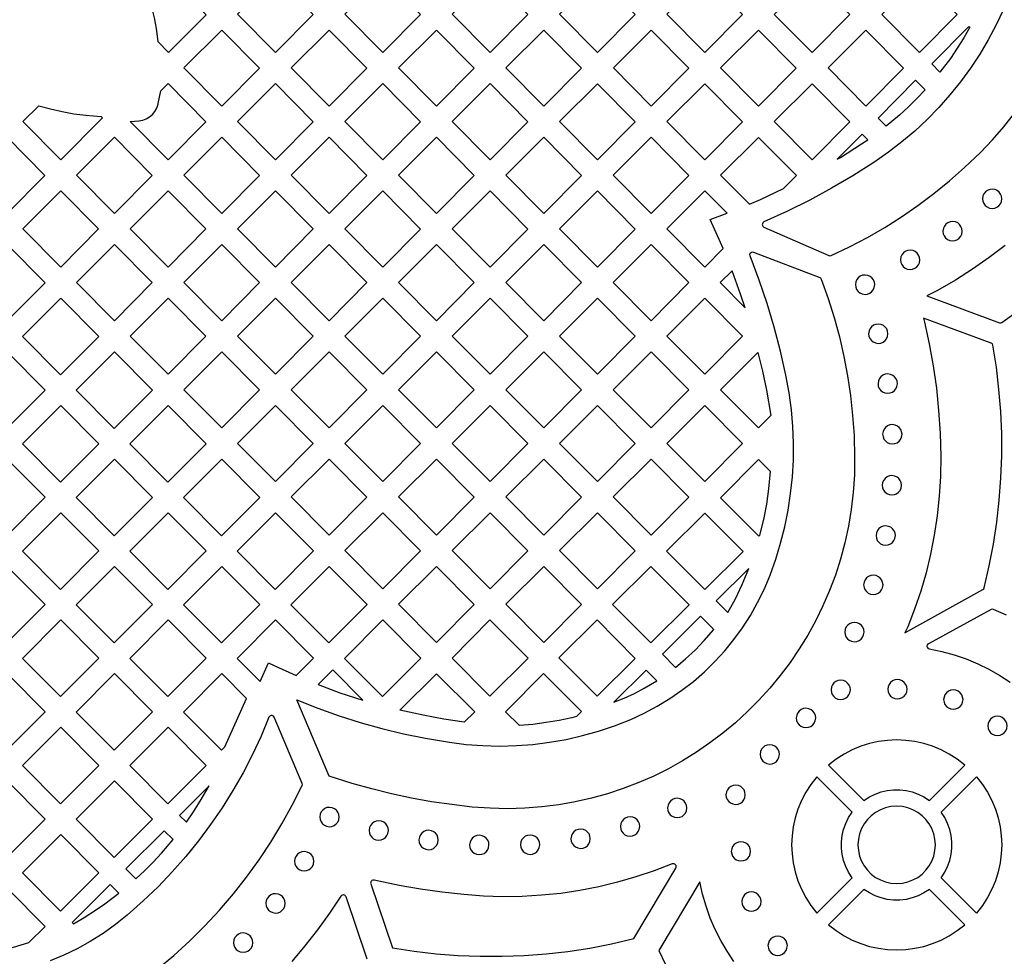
# Model space of a CAD drawing. Header units: millimetres. Extents: x -1176 to 822, y -1617 to -119.
# Tile 25 of 113: x -494 to -322, y -1380 to -1217. Entities that reach past the tile are written whole.
import ezdxf

# ---------------------------------------------------------------- set-up
doc = ezdxf.new("R2010")
doc.units = ezdxf.units.MM
doc.layers.add('pattern', color=5, linetype='Continuous')

msp = doc.modelspace()

# ---------------------------------------------------------------- linework, layer by layer
at = {"layer": 'pattern'}
for points in [[(-471.55, -1212.79), (-470.99, -1214.63), (-470.54, -1216.49), (-470.2, -1218.37), (-469.93, -1220.64), (-468.03, -1222.55), (-461.46, -1215.98), (-468.14, -1209.37)], [(-456.01, -1215.9), (-449.41, -1209.3), (-442.83, -1215.93), (-449.4, -1222.57)], [(-437.31, -1215.9), (-430.7, -1209.3), (-424.13, -1215.93), (-430.7, -1222.57)], [(-412, -1209.3), (-405.42, -1215.93), (-411.99, -1222.57), (-418.6, -1215.9)], [(-386.72, -1215.94), (-393.29, -1222.57), (-399.9, -1215.9), (-393.29, -1209.3)], [(-368.01, -1215.94), (-374.58, -1222.57), (-381.19, -1215.9), (-374.59, -1209.3)], [(-355.88, -1209.3), (-349.31, -1215.94), (-355.88, -1222.57), (-362.49, -1215.91)], [(-337.18, -1209.3), (-330.6, -1215.94), (-337.17, -1222.58), (-343.78, -1215.91)], [(-328.41, -1218.17), (-329.48, -1220.02), (-330.61, -1221.82), (-331.81, -1223.58), (-333.62, -1226), (-335.07, -1224.56), (-328.57, -1218)], [(-458.75, -1231.92), (-465.36, -1225.25), (-458.76, -1218.65), (-452.18, -1225.28)], [(-440.05, -1231.91), (-446.66, -1225.25), (-440.05, -1218.64), (-433.48, -1225.28)], [(-421.35, -1231.92), (-427.95, -1225.25), (-421.35, -1218.65), (-414.77, -1225.28)], [(-402.64, -1231.92), (-409.25, -1225.25), (-402.64, -1218.65), (-396.07, -1225.28)], [(-383.94, -1218.65), (-377.36, -1225.28), (-383.94, -1231.92), (-390.54, -1225.25)], [(-371.84, -1225.25), (-365.24, -1218.65), (-358.66, -1225.28), (-365.23, -1231.92)], [(-346.53, -1218.65), (-339.95, -1225.29), (-346.53, -1231.92), (-353.13, -1225.25)], [(-474.72, -1234.59), (-473.21, -1234.47), (-472.54, -1234.34), (-471.93, -1234.11), (-471.36, -1233.78), (-470.86, -1233.36), (-470.44, -1232.86), (-470.11, -1232.29), (-469.85, -1231.56), (-469.83, -1231.47), (-469.37, -1229.25), (-468.11, -1227.99), (-461.53, -1234.63), (-468.1, -1241.26)], [(-442.83, -1234.63), (-449.4, -1241.26), (-456.01, -1234.6), (-449.41, -1227.99)], [(-424.13, -1234.63), (-430.7, -1241.26), (-437.31, -1234.6), (-430.7, -1227.99)], [(-412, -1227.99), (-405.42, -1234.63), (-411.99, -1241.26), (-418.6, -1234.6)], [(-393.29, -1228), (-386.72, -1234.63), (-393.29, -1241.27), (-399.9, -1234.6)], [(-381.19, -1234.6), (-374.59, -1228), (-368.01, -1234.63), (-374.58, -1241.27)], [(-349.31, -1234.63), (-355.88, -1241.27), (-362.49, -1234.6), (-355.88, -1228)], [(-336.2, -1229.05), (-337.64, -1230.58), (-339.13, -1232.05), (-340.68, -1233.46), (-342.99, -1235.41), (-344.41, -1233.99), (-337.87, -1227.38)], [(-490.66, -1231.84), (-488.62, -1232.4), (-486.58, -1232.86), (-484.53, -1233.23), (-482.45, -1233.49), (-479.81, -1233.69), (-479.56, -1233.94), (-486.81, -1241.26), (-493.42, -1234.6)], [(-351.53, -1241.18), (-350.97, -1240.84), (-347.28, -1238.51), (-346.21, -1237.79), (-347.19, -1236.8)], [(-502.77, -1243.94), (-496.16, -1237.34), (-489.58, -1243.98), (-496.16, -1250.61)], [(-470.88, -1243.98), (-477.46, -1250.61), (-484.06, -1243.94), (-477.46, -1237.34)], [(-458.76, -1237.34), (-452.18, -1243.98), (-458.75, -1250.61), (-465.36, -1243.94)], [(-433.48, -1243.98), (-440.05, -1250.61), (-446.66, -1243.95), (-440.05, -1237.34)], [(-414.77, -1243.98), (-421.35, -1250.61), (-427.95, -1243.94), (-421.35, -1237.34)], [(-402.65, -1237.34), (-396.07, -1243.98), (-402.64, -1250.61), (-409.25, -1243.95)], [(-390.55, -1243.95), (-383.94, -1237.34), (-377.37, -1243.98), (-383.94, -1250.61)], [(-366.84, -1249), (-364.91, -1248.16), (-360.88, -1246.26), (-358.63, -1244.01), (-365.24, -1237.35), (-371.84, -1243.95)], [(-486.81, -1246.69), (-480.24, -1253.32), (-486.81, -1259.96), (-493.42, -1253.29)], [(-468.11, -1246.69), (-461.53, -1253.32), (-468.1, -1259.96), (-474.71, -1253.29)], [(-449.41, -1246.69), (-442.83, -1253.32), (-449.4, -1259.96), (-456.01, -1253.29)], [(-430.7, -1259.96), (-437.31, -1253.29), (-430.7, -1246.69), (-424.13, -1253.33)], [(-412, -1246.69), (-405.42, -1253.33), (-412, -1259.96), (-418.6, -1253.29)], [(-399.9, -1253.29), (-393.3, -1246.69), (-386.72, -1253.33), (-393.29, -1259.96)], [(-371.39, -1256.74), (-371.85, -1255.67), (-373.66, -1251.68), (-370.73, -1250.59), (-374.59, -1246.69), (-381.2, -1253.3), (-374.59, -1259.96)], [(-326.21, -1248.06), (-326.15, -1248.5), (-325.99, -1248.89), (-325.74, -1249.23), (-325.41, -1249.49), (-325.02, -1249.67), (-324.52, -1249.74), (-324.09, -1249.69), (-323.69, -1249.52), (-323.36, -1249.27), (-323.09, -1248.95), (-322.91, -1248.56), (-322.84, -1248.06), (-322.9, -1247.62), (-323.06, -1247.23), (-323.31, -1246.89), (-323.64, -1246.63), (-324.02, -1246.45), (-324.52, -1246.37), (-324.96, -1246.43), (-325.36, -1246.59), (-325.69, -1246.84), (-325.96, -1247.17), (-326.13, -1247.56)], [(-333.11, -1253.71), (-333.05, -1254.15), (-332.89, -1254.54), (-332.64, -1254.88), (-332.31, -1255.15), (-331.92, -1255.32), (-331.42, -1255.4), (-330.99, -1255.34), (-330.59, -1255.18), (-330.25, -1254.93), (-329.99, -1254.6), (-329.81, -1254.21), (-329.74, -1253.71), (-329.8, -1253.27), (-329.96, -1252.88), (-330.21, -1252.54), (-330.54, -1252.28), (-330.92, -1252.1), (-331.42, -1252.03), (-331.86, -1252.08), (-332.26, -1252.25), (-332.59, -1252.5), (-332.86, -1252.83), (-333.03, -1253.21)], [(-489.54, -1262.71), (-496.16, -1256.04), (-502.85, -1262.73), (-496.24, -1269.4)], [(-477.46, -1256.04), (-470.88, -1262.67), (-477.46, -1269.31), (-484.06, -1262.64)], [(-452.18, -1262.67), (-458.75, -1269.31), (-465.36, -1262.64), (-458.76, -1256.04)], [(-440.05, -1256.04), (-433.48, -1262.67), (-440.05, -1269.31), (-446.66, -1262.64)], [(-387.51, -1338.8), (-385.16, -1337.72), (-382.89, -1336.51), (-380.7, -1335.19), (-378.6, -1333.74), (-376.58, -1332.18), (-374.67, -1330.51), (-372.85, -1328.74), (-371.13, -1326.86), (-369.53, -1324.89), (-368.03, -1322.83), (-366.66, -1320.68), (-365.4, -1318.45), (-364.27, -1316.14), (-363.24, -1313.68), (-362.25, -1310.89), (-361.39, -1308.08), (-360.67, -1305.23), (-360.09, -1302.35), (-359.64, -1299.45), (-359.34, -1296.54), (-359.17, -1293.61), (-359.14, -1290.68), (-359.25, -1287.75), (-359.5, -1284.82), (-359.89, -1281.9), (-360.46, -1278.82), (-361.42, -1274.6), (-362.52, -1270.43), (-363.76, -1266.31), (-365.13, -1262.23), (-366.72, -1257.98), (-366.76, -1257.76), (-366.69, -1257.56), (-366.55, -1257.41), (-366.36, -1257.33), (-366.1, -1257.35), (-354.57, -1261.78), (-354.44, -1261.85), (-354.3, -1262.06), (-353.1, -1265.42), (-352.04, -1268.78), (-351.13, -1272.15), (-350.35, -1275.53), (-349.71, -1278.93), (-349.21, -1282.37), (-348.84, -1285.84), (-348.6, -1289.35), (-348.5, -1293.13), (-348.54, -1296.2), (-348.74, -1299.23), (-349.09, -1302.21), (-349.58, -1305.15), (-350.2, -1308.04), (-350.96, -1310.87), (-351.85, -1313.65), (-352.87, -1316.36), (-354.02, -1319.01), (-355.28, -1321.59), (-356.66, -1324.1), (-358.15, -1326.53), (-359.75, -1328.89), (-361.46, -1331.16), (-363.27, -1333.35), (-365.17, -1335.45), (-367.17, -1337.46), (-369.26, -1339.38), (-371.44, -1341.19), (-373.7, -1342.91), (-376.04, -1344.52), (-378.46, -1346.02), (-380.94, -1347.4), (-383.5, -1348.68), (-386.12, -1349.83), (-388.8, -1350.86), (-391.54, -1351.77), (-394.33, -1352.54), (-397.18, -1353.19), (-400.06, -1353.7), (-402.99, -1354.06), (-405.96, -1354.29), (-408.97, -1354.37), (-412, -1354.3), (-415.12, -1354.08), (-418.69, -1353.67), (-422.22, -1353.16), (-425.71, -1352.53), (-429.19, -1351.79), (-432.63, -1350.94), (-436.07, -1349.97), (-440.07, -1348.7), (-445.68, -1335.42), (-442.02, -1336.87), (-438.34, -1338.18), (-434.63, -1339.35), (-430.89, -1340.4), (-427.11, -1341.31), (-423.28, -1342.1), (-419.1, -1342.8), (-416.19, -1343.17), (-413.27, -1343.38), (-410.35, -1343.45), (-407.44, -1343.38), (-404.54, -1343.16), (-401.65, -1342.79), (-398.78, -1342.29), (-395.94, -1341.64), (-393.13, -1340.85), (-390.36, -1339.92)], [(-421.35, -1256.04), (-414.77, -1262.67), (-421.35, -1269.31), (-427.95, -1262.64)], [(-402.64, -1269.31), (-409.25, -1262.64), (-402.65, -1256.04), (-396.07, -1262.67)], [(-383.94, -1256.04), (-377.37, -1262.67), (-383.94, -1269.31), (-390.55, -1262.64)], [(-340.51, -1258.7), (-340.45, -1259.14), (-340.29, -1259.54), (-340.04, -1259.87), (-339.71, -1260.14), (-339.32, -1260.31), (-338.82, -1260.39), (-338.39, -1260.33), (-337.99, -1260.17), (-337.66, -1259.92), (-337.39, -1259.59), (-337.21, -1259.2), (-337.14, -1258.7), (-337.2, -1258.27), (-337.36, -1257.87), (-337.61, -1257.53), (-337.94, -1257.27), (-338.32, -1257.09), (-338.82, -1257.02), (-339.26, -1257.08), (-339.66, -1257.24), (-339.99, -1257.49), (-340.26, -1257.82), (-340.43, -1258.2)], [(-367.57, -1267.04), (-368.36, -1264.68), (-369.84, -1260.59), (-371.9, -1262.67)], [(-348.36, -1263.03), (-348.31, -1263.47), (-348.14, -1263.86), (-347.89, -1264.2), (-347.57, -1264.46), (-347.18, -1264.64), (-346.68, -1264.72), (-346.24, -1264.66), (-345.85, -1264.5), (-345.51, -1264.24), (-345.25, -1263.92), (-345.07, -1263.53), (-344.99, -1263.03), (-345.05, -1262.59), (-345.21, -1262.2), (-345.47, -1261.86), (-345.79, -1261.6), (-346.18, -1261.42), (-346.68, -1261.35), (-347.12, -1261.4), (-347.51, -1261.57), (-347.85, -1261.82), (-348.11, -1262.14), (-348.29, -1262.53)], [(-480.19, -1272.06), (-486.81, -1265.38), (-493.5, -1272.08), (-486.89, -1278.75)], [(-461.53, -1272.02), (-468.1, -1278.66), (-474.71, -1271.99), (-468.11, -1265.39)], [(-449.41, -1265.39), (-442.83, -1272.02), (-449.4, -1278.66), (-456.01, -1271.99)], [(-424.13, -1272.02), (-430.7, -1278.66), (-437.31, -1271.99), (-430.7, -1265.39)], [(-412, -1265.39), (-405.42, -1272.02), (-412, -1278.66), (-418.6, -1271.99)], [(-393.29, -1278.66), (-399.9, -1271.99), (-393.3, -1265.39), (-386.72, -1272.02)], [(-368.02, -1272.02), (-374.59, -1278.66), (-381.2, -1271.99), (-374.59, -1265.39)], [(-325.91, -1315.86), (-325.03, -1312.07), (-324.3, -1308.27), (-323.72, -1304.44), (-323.29, -1300.6), (-323, -1296.74), (-322.86, -1292.88), (-322.87, -1289.01), (-323.03, -1285.15), (-323.34, -1281.29), (-323.79, -1277.44), (-324.4, -1273.6), (-324.49, -1273.37), (-324.7, -1273.24), (-336.49, -1268.89), (-336.32, -1269.54), (-335.49, -1273.36), (-334.8, -1277.2), (-334.25, -1281.08), (-333.86, -1284.98), (-333.61, -1288.91), (-333.5, -1293), (-333.54, -1296.47), (-333.75, -1299.92), (-334.1, -1303.32), (-334.61, -1306.68), (-335.26, -1309.98), (-336.05, -1313.24), (-336.98, -1316.44), (-338.04, -1319.58), (-339.24, -1322.65), (-339.72, -1323.74), (-326.14, -1316.16), (-325.99, -1316.03)], [(-346.06, -1271.58), (-346, -1272.02), (-345.84, -1272.41), (-345.58, -1272.75), (-345.26, -1273.01), (-344.87, -1273.19), (-344.37, -1273.26), (-343.93, -1273.21), (-343.54, -1273.05), (-343.2, -1272.79), (-342.94, -1272.47), (-342.76, -1272.08), (-342.69, -1271.58), (-342.74, -1271.14), (-342.91, -1270.75), (-343.16, -1270.41), (-343.48, -1270.15), (-343.87, -1269.97), (-344.37, -1269.89), (-344.81, -1269.95), (-345.2, -1270.11), (-345.54, -1270.37), (-345.8, -1270.69), (-345.98, -1271.08)], [(-496.24, -1288.1), (-502.85, -1281.43), (-496.16, -1274.73), (-489.54, -1281.41)], [(-484.15, -1281.43), (-477.54, -1288.1), (-470.84, -1281.41), (-477.46, -1274.73)], [(-452.18, -1281.37), (-458.75, -1288.01), (-465.36, -1281.34), (-458.76, -1274.74)], [(-446.66, -1281.34), (-440.05, -1274.74), (-433.48, -1281.37), (-440.05, -1288.01)], [(-427.95, -1281.34), (-421.35, -1274.74), (-414.77, -1281.37), (-421.35, -1288.01)], [(-402.65, -1274.74), (-396.07, -1281.37), (-402.64, -1288.01), (-409.25, -1281.34)], [(-377.37, -1281.37), (-383.94, -1288.01), (-390.55, -1281.34), (-383.94, -1274.74)], [(-365.34, -1274.83), (-364.55, -1278.13), (-363.86, -1281.43), (-363.08, -1285.83), (-365.24, -1288.01), (-371.84, -1281.34)], [(-344.42, -1280.29), (-344.37, -1280.72), (-344.2, -1281.12), (-343.95, -1281.46), (-343.62, -1281.72), (-343.24, -1281.9), (-342.74, -1281.97), (-342.3, -1281.91), (-341.91, -1281.75), (-341.57, -1281.5), (-341.3, -1281.17), (-341.13, -1280.79), (-341.05, -1280.29), (-341.11, -1279.85), (-341.27, -1279.45), (-341.52, -1279.12), (-341.85, -1278.85), (-342.24, -1278.68), (-342.74, -1278.6), (-343.17, -1278.66), (-343.57, -1278.82), (-343.91, -1279.07), (-344.17, -1279.4), (-344.35, -1279.79)], [(-480.19, -1290.76), (-486.89, -1297.45), (-493.5, -1290.77), (-486.81, -1284.08)], [(-461.49, -1290.76), (-468.1, -1284.08), (-474.8, -1290.77), (-468.18, -1297.45)], [(-442.83, -1290.72), (-449.4, -1297.36), (-456.01, -1290.69), (-449.41, -1284.09)], [(-430.7, -1284.09), (-424.13, -1290.72), (-430.7, -1297.36), (-437.31, -1290.69)], [(-418.6, -1290.69), (-412, -1284.09), (-405.42, -1290.72), (-411.99, -1297.36)], [(-393.29, -1297.36), (-399.9, -1290.69), (-393.3, -1284.09), (-386.72, -1290.72)], [(-374.59, -1284.09), (-368.02, -1290.72), (-374.59, -1297.36), (-381.2, -1290.69)], [(-343.61, -1289.11), (-343.55, -1289.55), (-343.39, -1289.94), (-343.14, -1290.28), (-342.81, -1290.54), (-342.42, -1290.72), (-341.92, -1290.8), (-341.49, -1290.74), (-341.09, -1290.58), (-340.75, -1290.32), (-340.49, -1290), (-340.31, -1289.61), (-340.24, -1289.11), (-340.3, -1288.67), (-340.46, -1288.28), (-340.71, -1287.94), (-341.04, -1287.68), (-341.42, -1287.5), (-341.92, -1287.43), (-342.36, -1287.48), (-342.75, -1287.64), (-343.09, -1287.9), (-343.36, -1288.22), (-343.53, -1288.61)], [(-489.54, -1300.1), (-496.24, -1306.8), (-502.85, -1300.12), (-496.16, -1293.43)], [(-470.84, -1300.11), (-477.46, -1293.43), (-484.15, -1300.12), (-477.54, -1306.8)], [(-465.45, -1300.12), (-458.83, -1306.8), (-452.14, -1300.11), (-458.75, -1293.43)], [(-433.48, -1300.07), (-440.05, -1306.7), (-446.66, -1300.04), (-440.05, -1293.43)], [(-421.35, -1306.7), (-427.95, -1300.04), (-421.35, -1293.43), (-414.77, -1300.07)], [(-396.07, -1300.07), (-402.64, -1306.7), (-409.25, -1300.04), (-402.65, -1293.43)], [(-377.37, -1300.07), (-383.94, -1306.7), (-390.55, -1300.04), (-383.94, -1293.43)], [(-365, -1306.67), (-364.34, -1303.99), (-363.81, -1301.31), (-363.42, -1298.6), (-363.13, -1295.59), (-365.23, -1293.51), (-371.88, -1300.16), (-365.19, -1306.85)], [(-343.69, -1298), (-343.63, -1298.44), (-343.47, -1298.84), (-343.22, -1299.17), (-342.89, -1299.44), (-342.5, -1299.61), (-342, -1299.69), (-341.56, -1299.63), (-341.17, -1299.47), (-340.83, -1299.22), (-340.57, -1298.89), (-340.39, -1298.5), (-340.32, -1298), (-340.37, -1297.57), (-340.54, -1297.17), (-340.79, -1296.83), (-341.11, -1296.57), (-341.5, -1296.39), (-342, -1296.32), (-342.44, -1296.38), (-342.83, -1296.54), (-343.17, -1296.79), (-343.43, -1297.12), (-343.61, -1297.5)], [(-486.81, -1302.78), (-493.5, -1309.47), (-486.89, -1316.15), (-480.19, -1309.45)], [(-468.1, -1302.78), (-474.8, -1309.47), (-468.18, -1316.15), (-461.49, -1309.45)], [(-456.1, -1309.47), (-449.48, -1316.15), (-442.79, -1309.45), (-449.4, -1302.78)], [(-424.13, -1309.42), (-430.7, -1316.05), (-437.31, -1309.39), (-430.7, -1302.78)], [(-411.99, -1316.05), (-418.6, -1309.39), (-412, -1302.78), (-405.42, -1309.42)], [(-399.9, -1309.39), (-393.3, -1302.78), (-386.72, -1309.42), (-393.29, -1316.05)], [(-374.58, -1316.16), (-367.91, -1309.55), (-374.59, -1302.86), (-381.27, -1309.47)], [(-344.77, -1306.76), (-344.71, -1307.2), (-344.55, -1307.6), (-344.29, -1307.93), (-343.97, -1308.2), (-343.58, -1308.37), (-343.08, -1308.45), (-342.64, -1308.39), (-342.25, -1308.23), (-341.91, -1307.98), (-341.65, -1307.65), (-341.47, -1307.26), (-341.39, -1306.76), (-341.45, -1306.33), (-341.61, -1305.93), (-341.87, -1305.6), (-342.19, -1305.33), (-342.58, -1305.16), (-343.08, -1305.08), (-343.52, -1305.14), (-343.91, -1305.3), (-344.25, -1305.55), (-344.51, -1305.88), (-344.69, -1306.27)], [(-496.24, -1325.49), (-489.54, -1318.8), (-496.16, -1312.13), (-502.85, -1318.82)], [(-484.15, -1318.82), (-477.54, -1325.49), (-470.84, -1318.8), (-477.46, -1312.13)], [(-452.14, -1318.8), (-458.75, -1312.13), (-465.45, -1318.82), (-458.83, -1325.49)], [(-440.13, -1325.49), (-433.43, -1318.8), (-440.05, -1312.13), (-446.74, -1318.82)], [(-427.95, -1318.74), (-421.35, -1312.13), (-414.77, -1318.77), (-421.35, -1325.4)], [(-396.07, -1318.77), (-402.64, -1325.4), (-409.25, -1318.73), (-402.65, -1312.13)], [(-377.3, -1318.85), (-383.98, -1325.46), (-390.66, -1318.78), (-383.99, -1312.17)], [(-370.58, -1320.2), (-369.27, -1317.77), (-368.08, -1315.29), (-366.92, -1312.51), (-372.61, -1318.15)], [(-346.92, -1315.36), (-346.86, -1315.8), (-346.7, -1316.19), (-346.45, -1316.53), (-346.12, -1316.8), (-345.73, -1316.97), (-345.23, -1317.05), (-344.8, -1316.99), (-344.4, -1316.83), (-344.07, -1316.58), (-343.8, -1316.25), (-343.63, -1315.86), (-343.55, -1315.36), (-343.61, -1314.92), (-343.77, -1314.53), (-344.02, -1314.19), (-344.35, -1313.93), (-344.74, -1313.75), (-345.23, -1313.68), (-345.67, -1313.74), (-346.07, -1313.9), (-346.41, -1314.15), (-346.67, -1314.48), (-346.85, -1314.86)], [(-379.72, -1329.76), (-377.94, -1328.28), (-376.27, -1326.72), (-374.69, -1325.07), (-373.05, -1323.14), (-375.33, -1320.84), (-382, -1327.45)], [(-480.19, -1328.15), (-486.81, -1321.48), (-493.5, -1328.17), (-486.89, -1334.84)], [(-474.8, -1328.17), (-468.18, -1334.84), (-461.49, -1328.15), (-468.1, -1321.48)], [(-450.65, -1328.94), (-449.53, -1329.48), (-445.81, -1331.18), (-442.78, -1328.15), (-449.4, -1321.48), (-456.09, -1328.17), (-452.1, -1332.2)], [(-424.08, -1328.15), (-430.78, -1334.84), (-437.39, -1328.17), (-430.7, -1321.48)], [(-405.4, -1328.16), (-412.07, -1334.76), (-418.65, -1328.12), (-412.08, -1321.48)], [(-393.36, -1334.76), (-386.73, -1328.19), (-393.38, -1321.48), (-400.02, -1328.05)], [(-350.22, -1323.59), (-350.16, -1324.03), (-350, -1324.42), (-349.75, -1324.76), (-349.42, -1325.02), (-349.03, -1325.2), (-348.53, -1325.28), (-348.09, -1325.22), (-347.7, -1325.06), (-347.36, -1324.8), (-347.1, -1324.48), (-346.92, -1324.09), (-346.85, -1323.59), (-346.91, -1323.15), (-347.07, -1322.76), (-347.32, -1322.42), (-347.65, -1322.16), (-348.03, -1321.98), (-348.53, -1321.91), (-348.97, -1321.96), (-349.36, -1322.13), (-349.7, -1322.38), (-349.97, -1322.7), (-350.14, -1323.09)], [(-496.24, -1344.19), (-489.54, -1337.5), (-496.16, -1330.82), (-502.85, -1337.52)], [(-470.84, -1337.5), (-477.45, -1330.82), (-484.15, -1337.52), (-477.53, -1344.19)], [(-458.83, -1344.19), (-458.24, -1343.61), (-454.47, -1335.14), (-458.75, -1330.83), (-465.45, -1337.52)], [(-441.99, -1332.75), (-438.19, -1334.15), (-434.21, -1335.45), (-439.42, -1330.19)], [(-416.51, -1339.28), (-420.09, -1338.75), (-423.66, -1338.1), (-427.73, -1337.21), (-421.38, -1330.86), (-414.7, -1337.47)], [(-409.33, -1337.5), (-402.73, -1330.83), (-396.11, -1337.45), (-396.97, -1338.3), (-397.78, -1338.51), (-400, -1338.98), (-402.26, -1339.37), (-404.57, -1339.68), (-406.91, -1339.89)], [(-390.46, -1335.83), (-388.64, -1335.09), (-386.87, -1334.27), (-385.14, -1333.36), (-382.96, -1332.06), (-384.79, -1330.21)], [(-352.61, -1333.66), (-352.55, -1334.1), (-352.39, -1334.49), (-352.14, -1334.83), (-351.81, -1335.09), (-351.42, -1335.27), (-350.92, -1335.35), (-350.49, -1335.29), (-350.09, -1335.13), (-349.75, -1334.87), (-349.49, -1334.55), (-349.31, -1334.16), (-349.24, -1333.66), (-349.3, -1333.22), (-349.46, -1332.83), (-349.71, -1332.49), (-350.04, -1332.23), (-350.42, -1332.05), (-350.92, -1331.98), (-351.36, -1332.03), (-351.76, -1332.19), (-352.09, -1332.45), (-352.36, -1332.77), (-352.53, -1333.16)], [(-342.73, -1333.56), (-342.67, -1334), (-342.5, -1334.41), (-342.24, -1334.75), (-341.89, -1335.01), (-341.49, -1335.18), (-341.04, -1335.24), (-340.6, -1335.18), (-340.19, -1335.01), (-339.85, -1334.75), (-339.59, -1334.41), (-339.42, -1334), (-339.36, -1333.56), (-339.42, -1333.11), (-339.59, -1332.7), (-339.85, -1332.36), (-340.19, -1332.1), (-340.6, -1331.93), (-341.04, -1331.87), (-341.49, -1331.93), (-341.89, -1332.1), (-342.24, -1332.36), (-342.5, -1332.7), (-342.67, -1333.11)], [(-332.98, -1335.36), (-332.92, -1335.81), (-332.75, -1336.21), (-332.48, -1336.55), (-332.14, -1336.82), (-331.74, -1336.99), (-331.29, -1337.05), (-330.85, -1336.99), (-330.44, -1336.82), (-330.1, -1336.55), (-329.84, -1336.21), (-329.67, -1335.81), (-329.61, -1335.36), (-329.67, -1334.91), (-329.84, -1334.51), (-330.1, -1334.17), (-330.44, -1333.91), (-330.85, -1333.74), (-331.29, -1333.68), (-331.74, -1333.74), (-332.14, -1333.91), (-332.48, -1334.17), (-332.75, -1334.51), (-332.92, -1334.91)], [(-358.66, -1338.56), (-358.6, -1339), (-358.43, -1339.39), (-358.18, -1339.73), (-357.86, -1339.99), (-357.47, -1340.17), (-356.97, -1340.24), (-356.53, -1340.19), (-356.14, -1340.03), (-355.8, -1339.77), (-355.54, -1339.45), (-355.36, -1339.06), (-355.28, -1338.56), (-355.34, -1338.12), (-355.5, -1337.73), (-355.76, -1337.39), (-356.08, -1337.13), (-356.47, -1336.95), (-356.97, -1336.87), (-357.41, -1336.93), (-357.8, -1337.09), (-358.14, -1337.35), (-358.4, -1337.67), (-358.58, -1338.06)], [(-325.3, -1339.95), (-325.24, -1340.4), (-325.07, -1340.8), (-324.8, -1341.14), (-324.46, -1341.41), (-324.06, -1341.57), (-323.61, -1341.63), (-323.16, -1341.57), (-322.76, -1341.41), (-322.42, -1341.14), (-322.16, -1340.8), (-321.99, -1340.4), (-321.93, -1339.95), (-321.99, -1339.5), (-322.16, -1339.1), (-322.42, -1338.76), (-322.76, -1338.5), (-323.16, -1338.33), (-323.61, -1338.27), (-324.06, -1338.33), (-324.46, -1338.5), (-324.8, -1338.76), (-325.07, -1339.1), (-325.24, -1339.5)], [(-486.89, -1353.54), (-480.19, -1346.85), (-486.81, -1340.17), (-493.5, -1346.87)], [(-461.49, -1346.85), (-468.18, -1353.54), (-474.8, -1346.87), (-468.1, -1340.17)], [(-364.97, -1344.91), (-364.91, -1345.35), (-364.75, -1345.74), (-364.5, -1346.08), (-364.17, -1346.34), (-363.78, -1346.52), (-363.28, -1346.6), (-362.85, -1346.54), (-362.45, -1346.38), (-362.12, -1346.12), (-361.85, -1345.8), (-361.68, -1345.41), (-361.6, -1344.91), (-361.66, -1344.47), (-361.82, -1344.08), (-362.07, -1343.74), (-362.4, -1343.48), (-362.78, -1343.3), (-363.28, -1343.22), (-363.72, -1343.28), (-364.12, -1343.44), (-364.45, -1343.69), (-364.72, -1344.02), (-364.89, -1344.41)], [(-353.05, -1346.77), (-346.88, -1352.93), (-345.93, -1352.31), (-344.92, -1351.82), (-343.88, -1351.44), (-342.8, -1351.2), (-341.72, -1351.07), (-340.62, -1351.07), (-339.53, -1351.2), (-338.46, -1351.44), (-337.42, -1351.82), (-336.41, -1352.31), (-335.46, -1352.93), (-329.29, -1346.77), (-330.61, -1345.74), (-332, -1344.85), (-333.44, -1344.1), (-334.93, -1343.48), (-336.46, -1343), (-338.01, -1342.66), (-339.59, -1342.46), (-341.17, -1342.39), (-342.75, -1342.46), (-344.33, -1342.66), (-345.88, -1343), (-347.41, -1343.48), (-348.9, -1344.1), (-350.34, -1344.85), (-351.73, -1345.74)], [(-502.85, -1356.22), (-496.24, -1362.89), (-489.54, -1356.2), (-496.16, -1349.52)], [(-477.53, -1362.89), (-484.15, -1356.21), (-477.45, -1349.52), (-470.84, -1356.19)], [(-348.92, -1354.98), (-355.09, -1348.81), (-356.12, -1350.13), (-357, -1351.51), (-357.76, -1352.96), (-358.37, -1354.45), (-358.85, -1355.97), (-359.19, -1357.53), (-359.4, -1359.1), (-359.47, -1360.69), (-359.4, -1362.27), (-359.19, -1363.84), (-358.85, -1365.4), (-358.37, -1366.93), (-357.76, -1368.42), (-357, -1369.86), (-356.12, -1371.24), (-355.09, -1372.56), (-348.92, -1366.4), (-349.54, -1365.44), (-350.04, -1364.44), (-350.41, -1363.39), (-350.66, -1362.32), (-350.78, -1361.23), (-350.78, -1360.14), (-350.66, -1359.05), (-350.41, -1357.98), (-350.04, -1356.94), (-349.54, -1355.93)], [(-333.42, -1354.98), (-327.25, -1348.81), (-326.22, -1350.13), (-325.33, -1351.51), (-324.58, -1352.96), (-323.97, -1354.45), (-323.49, -1355.97), (-323.15, -1357.53), (-322.94, -1359.1), (-322.87, -1360.69), (-322.94, -1362.27), (-323.15, -1363.84), (-323.49, -1365.4), (-323.97, -1366.93), (-324.58, -1368.42), (-325.33, -1369.86), (-326.22, -1371.24), (-327.25, -1372.56), (-333.42, -1366.4), (-332.8, -1365.44), (-332.3, -1364.44), (-331.93, -1363.39), (-331.68, -1362.32), (-331.55, -1361.23), (-331.55, -1360.14), (-331.68, -1359.05), (-331.93, -1357.98), (-332.3, -1356.94), (-332.8, -1355.93)], [(-464.94, -1356.74), (-463.71, -1354.93), (-462.54, -1353.09), (-460.99, -1350.4), (-466.14, -1355.55)], [(-370.91, -1351.95), (-370.85, -1352.38), (-370.69, -1352.78), (-370.44, -1353.11), (-370.11, -1353.38), (-369.72, -1353.55), (-369.22, -1353.63), (-368.79, -1353.57), (-368.39, -1353.41), (-368.06, -1353.16), (-367.79, -1352.83), (-367.62, -1352.45), (-367.54, -1351.95), (-367.6, -1351.51), (-367.76, -1351.11), (-368.01, -1350.78), (-368.34, -1350.51), (-368.72, -1350.34), (-369.22, -1350.26), (-369.66, -1350.32), (-370.06, -1350.48), (-370.39, -1350.73), (-370.66, -1351.06), (-370.83, -1351.45)], [(-381.09, -1354.25), (-381.03, -1354.69), (-380.87, -1355.08), (-380.62, -1355.42), (-380.29, -1355.68), (-379.9, -1355.86), (-379.4, -1355.93), (-378.96, -1355.88), (-378.57, -1355.72), (-378.23, -1355.46), (-377.97, -1355.14), (-377.79, -1354.75), (-377.72, -1354.25), (-377.77, -1353.81), (-377.94, -1353.42), (-378.19, -1353.08), (-378.51, -1352.82), (-378.9, -1352.64), (-379.4, -1352.56), (-379.84, -1352.62), (-380.23, -1352.78), (-380.57, -1353.04), (-380.83, -1353.36), (-381.01, -1353.75)], [(-441.69, -1355.82), (-441.63, -1356.26), (-441.47, -1356.65), (-441.22, -1356.99), (-440.89, -1357.25), (-440.51, -1357.43), (-440.01, -1357.51), (-439.57, -1357.45), (-439.17, -1357.29), (-438.84, -1357.03), (-438.57, -1356.71), (-438.4, -1356.32), (-438.32, -1355.82), (-438.38, -1355.38), (-438.54, -1354.99), (-438.79, -1354.65), (-439.12, -1354.39), (-439.51, -1354.21), (-440.01, -1354.14), (-440.44, -1354.19), (-440.84, -1354.36), (-441.18, -1354.61), (-441.44, -1354.93), (-441.62, -1355.32)], [(-347.91, -1360.69), (-347.84, -1361.68), (-347.62, -1362.63), (-347.28, -1363.53), (-346.82, -1364.36), (-346.26, -1365.11), (-345.59, -1365.77), (-344.84, -1366.34), (-344.01, -1366.8), (-343.12, -1367.14), (-342.16, -1367.35), (-341.17, -1367.43), (-340.17, -1367.35), (-339.22, -1367.14), (-338.33, -1366.8), (-337.5, -1366.34), (-336.75, -1365.77), (-336.08, -1365.11), (-335.51, -1364.36), (-335.05, -1363.53), (-334.71, -1362.63), (-334.5, -1361.68), (-334.43, -1360.69), (-334.5, -1359.69), (-334.71, -1358.74), (-335.05, -1357.84), (-335.51, -1357.02), (-336.08, -1356.26), (-336.75, -1355.6), (-337.5, -1355.03), (-338.33, -1354.57), (-339.22, -1354.23), (-340.17, -1354.02), (-341.17, -1353.94), (-342.16, -1354.02), (-343.12, -1354.23), (-344.01, -1354.57), (-344.84, -1355.03), (-345.59, -1355.6), (-346.26, -1356.26), (-346.82, -1357.02), (-347.28, -1357.84), (-347.62, -1358.74), (-347.84, -1359.69)], [(-433.11, -1358.18), (-433.05, -1358.62), (-432.89, -1359.01), (-432.64, -1359.35), (-432.31, -1359.61), (-431.93, -1359.79), (-431.43, -1359.86), (-430.99, -1359.81), (-430.59, -1359.64), (-430.26, -1359.39), (-429.99, -1359.06), (-429.82, -1358.68), (-429.74, -1358.18), (-429.8, -1357.74), (-429.96, -1357.35), (-430.21, -1357.01), (-430.54, -1356.75), (-430.93, -1356.57), (-431.43, -1356.49), (-431.86, -1356.55), (-432.26, -1356.71), (-432.59, -1356.96), (-432.86, -1357.29), (-433.03, -1357.68)], [(-389.31, -1357.48), (-389.25, -1357.92), (-389.09, -1358.31), (-388.84, -1358.65), (-388.51, -1358.91), (-388.12, -1359.09), (-387.62, -1359.17), (-387.19, -1359.11), (-386.79, -1358.95), (-386.45, -1358.7), (-386.19, -1358.37), (-386.01, -1357.98), (-385.94, -1357.48), (-385.99, -1357.04), (-386.16, -1356.65), (-386.41, -1356.31), (-386.74, -1356.05), (-387.12, -1355.87), (-387.62, -1355.8), (-388.06, -1355.85), (-388.45, -1356.02), (-388.79, -1356.27), (-389.05, -1356.59), (-389.23, -1356.98)], [(-473.74, -1366.61), (-472.2, -1365.17), (-470.71, -1363.67), (-469.27, -1362.13), (-467.25, -1359.77), (-468.81, -1358.21), (-475.47, -1364.88)], [(-424.41, -1359.83), (-424.35, -1360.27), (-424.19, -1360.66), (-423.94, -1361), (-423.61, -1361.26), (-423.23, -1361.44), (-422.73, -1361.52), (-422.29, -1361.46), (-421.9, -1361.3), (-421.56, -1361.05), (-421.29, -1360.72), (-421.12, -1360.33), (-421.04, -1359.83), (-421.1, -1359.39), (-421.26, -1359), (-421.51, -1358.66), (-421.84, -1358.4), (-422.23, -1358.22), (-422.73, -1358.14), (-423.16, -1358.2), (-423.56, -1358.36), (-423.9, -1358.62), (-424.16, -1358.94), (-424.34, -1359.33)], [(-397.92, -1359.61), (-397.86, -1360.05), (-397.7, -1360.44), (-397.45, -1360.78), (-397.12, -1361.04), (-396.73, -1361.22), (-396.23, -1361.29), (-395.8, -1361.24), (-395.4, -1361.07), (-395.06, -1360.82), (-394.8, -1360.5), (-394.62, -1360.11), (-394.55, -1359.61), (-394.61, -1359.17), (-394.77, -1358.78), (-395.02, -1358.44), (-395.35, -1358.18), (-395.73, -1358), (-396.23, -1357.92), (-396.67, -1357.98), (-397.07, -1358.14), (-397.4, -1358.39), (-397.67, -1358.72), (-397.84, -1359.11)], [(-493.5, -1365.56), (-486.89, -1372.24), (-480.19, -1365.54), (-486.81, -1358.87)], [(-415.58, -1360.69), (-415.52, -1361.13), (-415.36, -1361.53), (-415.11, -1361.86), (-414.78, -1362.13), (-414.39, -1362.3), (-413.89, -1362.38), (-413.45, -1362.32), (-413.06, -1362.16), (-412.72, -1361.91), (-412.46, -1361.58), (-412.28, -1361.19), (-412.21, -1360.69), (-412.26, -1360.26), (-412.43, -1359.86), (-412.68, -1359.52), (-413.01, -1359.26), (-413.39, -1359.08), (-413.89, -1359.01), (-414.33, -1359.07), (-414.72, -1359.23), (-415.06, -1359.48), (-415.32, -1359.81), (-415.5, -1360.19)], [(-406.73, -1360.65), (-406.67, -1361.09), (-406.51, -1361.49), (-406.26, -1361.82), (-405.93, -1362.09), (-405.54, -1362.26), (-405.04, -1362.34), (-404.61, -1362.28), (-404.21, -1362.12), (-403.88, -1361.87), (-403.61, -1361.54), (-403.44, -1361.15), (-403.36, -1360.65), (-403.42, -1360.22), (-403.58, -1359.82), (-403.83, -1359.48), (-404.16, -1359.22), (-404.54, -1359.04), (-405.04, -1358.97), (-405.48, -1359.03), (-405.88, -1359.19), (-406.21, -1359.44), (-406.48, -1359.77), (-406.65, -1360.15)], [(-369.98, -1361.81), (-369.92, -1362.26), (-369.75, -1362.66), (-369.49, -1363), (-369.15, -1363.26), (-368.75, -1363.43), (-368.3, -1363.49), (-367.85, -1363.43), (-367.45, -1363.26), (-367.11, -1363), (-366.84, -1362.66), (-366.67, -1362.26), (-366.61, -1361.81), (-366.67, -1361.36), (-366.84, -1360.96), (-367.11, -1360.62), (-367.45, -1360.36), (-367.85, -1360.19), (-368.3, -1360.13), (-368.75, -1360.19), (-369.15, -1360.36), (-369.49, -1360.62), (-369.75, -1360.96), (-369.92, -1361.36)], [(-446.08, -1363.54), (-446.02, -1363.98), (-445.86, -1364.37), (-445.61, -1364.71), (-445.28, -1364.97), (-444.89, -1365.15), (-444.39, -1365.22), (-443.96, -1365.17), (-443.56, -1365), (-443.23, -1364.75), (-442.96, -1364.43), (-442.79, -1364.04), (-442.71, -1363.54), (-442.77, -1363.1), (-442.93, -1362.71), (-443.18, -1362.37), (-443.51, -1362.11), (-443.89, -1361.93), (-444.39, -1361.85), (-444.83, -1361.91), (-445.23, -1362.07), (-445.56, -1362.32), (-445.83, -1362.65), (-446.01, -1363.04)], [(-498.53, -1379.28), (-496.79, -1378.92), (-495.08, -1378.5), (-492.37, -1377.71), (-489.54, -1374.89), (-496.16, -1368.22), (-502.85, -1374.91)], [(-484.63, -1374.45), (-482.76, -1373.36), (-480.94, -1372.2), (-479.17, -1370.98), (-476.68, -1369.11), (-478.19, -1367.59), (-484.84, -1374.24)], [(-368.16, -1370.57), (-368.1, -1371.02), (-367.93, -1371.42), (-367.67, -1371.76), (-367.33, -1372.03), (-366.92, -1372.2), (-366.47, -1372.26), (-366.03, -1372.2), (-365.63, -1372.03), (-365.28, -1371.76), (-365.02, -1371.42), (-364.85, -1371.02), (-364.79, -1370.57), (-364.85, -1370.12), (-365.02, -1369.72), (-365.28, -1369.38), (-365.63, -1369.12), (-366.03, -1368.95), (-366.47, -1368.89), (-366.92, -1368.95), (-367.33, -1369.12), (-367.67, -1369.38), (-367.93, -1369.72), (-368.1, -1370.12)], [(-346.88, -1368.44), (-353.05, -1374.61), (-351.73, -1375.63), (-350.34, -1376.52), (-348.9, -1377.27), (-347.41, -1377.89), (-345.88, -1378.37), (-344.33, -1378.71), (-342.75, -1378.92), (-341.17, -1378.98), (-339.59, -1378.92), (-338.01, -1378.71), (-336.46, -1378.37), (-334.93, -1377.89), (-333.44, -1377.27), (-332, -1376.52), (-330.61, -1375.63), (-329.29, -1374.61), (-335.46, -1368.44), (-336.41, -1369.06), (-337.42, -1369.56), (-338.46, -1369.93), (-339.53, -1370.18), (-340.62, -1370.3), (-341.72, -1370.3), (-342.8, -1370.18), (-343.88, -1369.93), (-344.92, -1369.56), (-345.93, -1369.06)], [(-451.08, -1370.87), (-451.02, -1371.31), (-450.86, -1371.7), (-450.61, -1372.04), (-450.28, -1372.3), (-449.9, -1372.48), (-449.39, -1372.56), (-448.96, -1372.5), (-448.56, -1372.34), (-448.23, -1372.09), (-447.96, -1371.76), (-447.79, -1371.37), (-447.71, -1370.87), (-447.77, -1370.43), (-447.93, -1370.04), (-448.18, -1369.7), (-448.51, -1369.44), (-448.9, -1369.26), (-449.39, -1369.19), (-449.83, -1369.24), (-450.23, -1369.41), (-450.57, -1369.66), (-450.83, -1369.98), (-451.01, -1370.37)], [(-456.73, -1377.73), (-456.67, -1378.16), (-456.51, -1378.56), (-456.26, -1378.9), (-455.93, -1379.16), (-455.54, -1379.34), (-455.04, -1379.41), (-454.6, -1379.35), (-454.21, -1379.19), (-453.87, -1378.94), (-453.61, -1378.61), (-453.43, -1378.23), (-453.36, -1377.73), (-453.41, -1377.29), (-453.58, -1376.89), (-453.83, -1376.56), (-454.16, -1376.29), (-454.54, -1376.12), (-455.04, -1376.04), (-455.48, -1376.1), (-455.87, -1376.26), (-456.21, -1376.51), (-456.48, -1376.84), (-456.65, -1377.23)], [(-363.59, -1378.25), (-363.53, -1378.7), (-363.36, -1379.1), (-363.09, -1379.44), (-362.75, -1379.71), (-362.35, -1379.88), (-361.9, -1379.94), (-361.45, -1379.88), (-361.05, -1379.71), (-360.71, -1379.44), (-360.45, -1379.1), (-360.28, -1378.7), (-360.22, -1378.25), (-360.28, -1377.8), (-360.45, -1377.4), (-360.71, -1377.06), (-361.05, -1376.8), (-361.45, -1376.63), (-361.9, -1376.57), (-362.35, -1376.63), (-362.75, -1376.8), (-363.09, -1377.06), (-363.36, -1377.4), (-363.53, -1377.8)]]:
    msp.add_lwpolyline(points, close=True, dxfattribs=at)
for points in [[(-322.57, -1215.05), (-323.82, -1217.72), (-325.2, -1220.33), (-326.7, -1222.85), (-328.31, -1225.3), (-330.04, -1227.67), (-331.88, -1229.96), (-333.82, -1232.15), (-335.87, -1234.25), (-338.01, -1236.25), (-340.25, -1238.15), (-342.59, -1239.94), (-345.17, -1241.73), (-348.82, -1244.04), (-352.54, -1246.23), (-356.32, -1248.28), (-360.18, -1250.21), (-364.3, -1252.1), (-364.48, -1252.23), (-364.57, -1252.42), (-364.58, -1252.62), (-364.5, -1252.81), (-364.3, -1252.98), (-353, -1257.97), (-352.85, -1258.01), (-352.61, -1257.97), (-349.39, -1256.43), (-346.27, -1254.79), (-343.25, -1253.04), (-340.31, -1251.19), (-337.46, -1249.23), (-334.68, -1247.15), (-331.98, -1244.95), (-329.33, -1242.62), (-326.59, -1240.02), (-324.46, -1237.8), (-322.47, -1235.51), (-320.61, -1233.15)], [(-322.26, -1256.21), (-325.04, -1258.32), (-327.93, -1260.34), (-330.94, -1262.25), (-334.07, -1264.05), (-335.89, -1265), (-323.27, -1269.66), (-323.04, -1269.69), (-322.83, -1269.61), (-319.68, -1267.36)], [(-322.02, -1320.63), (-324.29, -1319.63), (-324.5, -1319.59), (-324.7, -1319.66), (-335.64, -1325.63), (-335.83, -1325.8), (-335.89, -1326.02), (-335.86, -1326.24), (-335.72, -1326.42), (-335.49, -1326.53), (-333.3, -1326.98), (-331.15, -1327.56), (-329.07, -1328.27), (-327.04, -1329.11), (-325.09, -1330.07), (-323.21, -1331.15), (-321.4, -1332.33)], [(-469.47, -1381.9), (-467.11, -1379.94), (-464.35, -1377.42), (-461.7, -1374.8), (-459.17, -1372.07), (-456.75, -1369.24), (-454.45, -1366.32), (-452.26, -1363.31), (-450.21, -1360.21), (-448.28, -1357.03), (-446.48, -1353.76), (-444.77, -1350.35), (-444.73, -1350.2), (-444.76, -1349.96), (-449.64, -1338.42), (-449.78, -1338.23), (-449.98, -1338.14), (-450.19, -1338.13), (-450.38, -1338.22), (-450.54, -1338.43), (-451.91, -1341.72), (-453.42, -1344.95), (-455.06, -1348.11), (-456.82, -1351.2), (-458.7, -1354.2), (-460.71, -1357.13), (-462.83, -1359.98), (-465.06, -1362.73), (-467.41, -1365.4), (-469.87, -1367.97), (-472.44, -1370.44), (-475.23, -1372.91), (-477.31, -1374.58), (-479.46, -1376.12), (-481.68, -1377.52), (-483.96, -1378.79), (-486.28, -1379.92), (-488.66, -1380.92)], [(-369.52, -1380.99), (-370.72, -1379.21), (-371.8, -1377.36), (-372.78, -1375.43), (-373.64, -1373.44), (-374.37, -1371.38), (-374.98, -1369.27), (-375.45, -1367.1), (-382.59, -1379.08), (-381.51, -1381.39)]]:
    msp.add_lwpolyline(points, dxfattribs=at)
msp.add_lwpolyline([(-380.26, -1364), (-383.41, -1365.21), (-386.6, -1366.28), (-389.83, -1367.21), (-393.09, -1368), (-396.38, -1368.63), (-399.7, -1369.13), (-403.04, -1369.47), (-406.4, -1369.67), (-409.77, -1369.72), (-413.14, -1369.62), (-416.61, -1369.36), (-420.38, -1368.94), (-424.12, -1368.4), (-427.84, -1367.75), (-432.21, -1366.84, 0.585822), (-432.8, -1367.49), (-429.03, -1378.62), (-425.22, -1379.21), (-421.41, -1379.65), (-417.58, -1379.95), (-413.75, -1380.1), (-409.91, -1380.1), (-406.08, -1379.96), (-402.26, -1379.67), (-398.45, -1379.24), (-394.65, -1378.66), (-390.88, -1377.93), (-386.97, -1377.03), (-379.64, -1364.72, 0.720848)], format="xyb", close=True, dxfattribs=at)
msp.add_lwpolyline([(-433.44, -1380.6), (-437.12, -1369.75, 0.626204), (-438.01, -1369.64), (-440.01, -1372.61), (-442.11, -1375.49), (-444.28, -1378.29), (-446.55, -1381.01)], format="xyb", dxfattribs=at)

doc.saveas('drawing.dxf')
